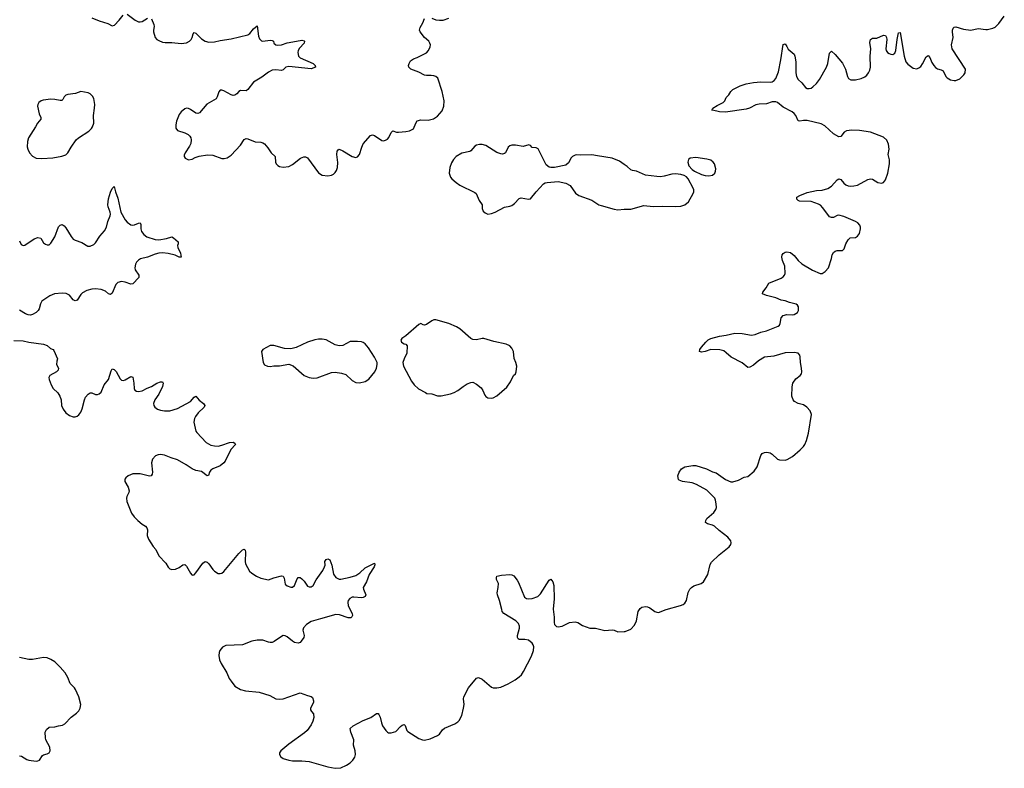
# Model space of a CAD drawing. Header units: inches. Extents: x 1835039 to 2027607, y 642849 to 774141.
# Tile 97 of 113: x 1973493 to 1984090, y 711342 to 719402. Entities that reach past the tile are written whole.
import ezdxf

# ---------------------------------------------------------------- set-up
doc = ezdxf.new("R2010")
doc.units = ezdxf.units.IN
doc.header["$MEASUREMENT"] = 0
doc.layers.add('B9771', color=7, linetype='Continuous')
doc.layers.add('B9781', color=7, linetype='Continuous')

msp = doc.modelspace()

# ---------------------------------------------------------------- linework, layer by layer
at = {"layer": 'B9771', "color": 6}
for points, elevation in [([(1974270, 719424), (1974350, 719390), (1974442, 719362), (1974490, 719335), (1974515, 719345), (1974564, 719396), (1974606, 719450)], 400), ([(1974650, 719462), (1974737, 719397), (1974770, 719379), (1974790, 719378), (1974810, 719383), (1974870, 719420)], 400), ([(1974910, 719413), (1974936, 719350), (1974940, 719330), (1974933, 719290), (1974934, 719270), (1974950, 719210), (1974970, 719190), (1974990, 719178), (1975030, 719162), (1975057, 719157), (1975130, 719156), (1975230, 719146), (1975290, 719154), (1975320, 719170), (1975340, 719190), (1975349, 719210), (1975359, 719250), (1975370, 719263), (1975390, 719257), (1975450, 719198), (1975490, 719172), (1975530, 719160), (1975590, 719163), (1975650, 719177), (1975770, 719196), (1975950, 719241), (1975970, 719254), (1976010, 719304), (1976050, 719337), (1976065, 719225), (1976075, 719195), (1976095, 719175), (1976111, 719171), (1976190, 719183), (1976210, 719180), (1976223, 719170), (1976230, 719150), (1976249, 719130), (1976270, 719127), (1976310, 719132), (1976370, 719153), (1976510, 719178), (1976530, 719181), (1976555, 719175), (1976560, 719170), (1976556, 719150), (1976505, 719095), (1976491, 719070), (1976486, 719050), (1976493, 719010), (1976513, 718990), (1976650, 718932), (1976673, 718910), (1976675, 718890), (1976630, 718875), (1976390, 718899), (1976356, 718890), (1976330, 718861), (1976310, 718854), (1976250, 718863), (1976210, 718858), (1976170, 718838), (1976098, 718782), (1976010, 718730), (1975950, 718651), (1975930, 718636), (1975870, 718640), (1975850, 718630), (1975830, 718603), (1975810, 718588), (1975790, 718587), (1975770, 718593), (1975690, 718637), (1975670, 718644), (1975650, 718643), (1975635, 718625), (1975620, 718570), (1975606, 718550), (1975506, 718494), (1975430, 718399), (1975410, 718393), (1975390, 718396), (1975330, 718435), (1975310, 718446), (1975290, 718449), (1975270, 718442), (1975230, 718411), (1975210, 718382), (1975182, 718310), (1975172, 718270), (1975174, 718234), (1975190, 718210), (1975270, 718185), (1975307, 718167), (1975324, 718150), (1975334, 718130), (1975339, 718110), (1975335, 718070), (1975320, 718040), (1975274, 717970), (1975264, 717944), (1975263, 717930), (1975274, 717910), (1975310, 717893), (1975350, 717901), (1975382, 717918), (1975426, 717934), (1975513, 717947), (1975570, 717945), (1975670, 717907), (1975693, 717907), (1975726, 717914), (1975770, 717943), (1975870, 718050), (1975909, 718111), (1975930, 718123), (1975950, 718119), (1976027, 718087), (1976090, 718082), (1976110, 718078), (1976127, 718067), (1976164, 718024), (1976199, 717970), (1976244, 717930), (1976246, 717870), (1976252, 717852), (1976270, 717833), (1976290, 717821), (1976330, 717814), (1976390, 717823), (1976430, 717843), (1976516, 717910), (1976550, 717925), (1976570, 717926), (1976590, 717916), (1976710, 717755), (1976750, 717730), (1976810, 717720), (1976850, 717727), (1976870, 717738), (1976890, 717757), (1976902, 717778), (1976912, 717810), (1976917, 717863), (1976908, 717950), (1976910, 717985), (1976920, 718000), (1976930, 718007), (1976970, 717992), (1977070, 717928), (1977110, 717919), (1977130, 717925), (1977152, 717950), (1977175, 718030), (1977190, 718065), (1977270, 718155), (1977290, 718161), (1977310, 718155), (1977390, 718102), (1977410, 718099), (1977430, 718104), (1977450, 718117), (1977465, 718135), (1977490, 718187), (1977510, 718206), (1977550, 718193), (1977570, 718193), (1977650, 718197), (1977690, 718207), (1977733, 718227), (1977756, 718290), (1977770, 718314), (1977810, 718325), (1977890, 718319), (1977946, 718334), (1977990, 718365), (1978039, 718421), (1978059, 718470), (1978062, 718530), (1978039, 718630), (1977992, 718772), (1977970, 718790), (1977950, 718798), (1977922, 718802), (1977870, 718800), (1977850, 718805), (1977790, 718839), (1977704, 718870), (1977681, 718890), (1977678, 718910), (1977683, 718930), (1977700, 718960), (1977730, 718981), (1977770, 718994), (1977870, 719045), (1977894, 719070), (1977912, 719110), (1977915, 719130), (1977909, 719150), (1977895, 719170), (1977850, 719211), (1977803, 719270), (1977796, 719290), (1977802, 719318), (1977831, 719370), (1977850, 719417)], 400), ([(1977930, 719419), (1977970, 719402), (1978010, 719397), (1978050, 719399), (1978110, 719419)], 400), ([(1980000, 717844), (1979950, 717880), (1979870, 717912), (1979710, 717936), (1979650, 717949), (1979530, 717945), (1979490, 717949), (1979470, 717945), (1979444, 717930), (1979430, 717915), (1979399, 717861), (1979370, 717835), (1979248, 717812), (1979210, 717811), (1979190, 717815), (1979160, 717840), (1979072, 718012), (1979050, 718021), (1979010, 718027), (1978990, 718048), (1978974, 718054), (1978910, 718038), (1978830, 718052), (1978788, 718052), (1978770, 718044), (1978751, 718029), (1978722, 717970), (1978710, 717960), (1978690, 717954), (1978670, 717957), (1978630, 717974), (1978510, 718048), (1978470, 718059), (1978442, 718058), (1978410, 718052), (1978390, 718041), (1978350, 717991), (1978337, 717983), (1978250, 717966), (1978190, 717930), (1978162, 717898), (1978140, 717860), (1978124, 717810), (1978117, 717750), (1978130, 717706), (1978143, 717690), (1978190, 717650), (1978230, 717621), (1978390, 717542), (1978405, 717530), (1978437, 717457), (1978469, 717410), (1978472, 717370), (1978481, 717341), (1978501, 717321), (1978530, 717309), (1978570, 717316), (1978610, 717331), (1978710, 717384), (1978770, 717394), (1978790, 717403), (1978817, 717423), (1978870, 717477), (1978890, 717485), (1978970, 717469), (1978990, 717474), (1979050, 717550), (1979130, 717634), (1979150, 717647), (1979169, 717651), (1979290, 717659), (1979370, 717642), (1979416, 717616), (1979476, 717536), (1979511, 717511), (1979650, 717458), (1979726, 717410), (1979750, 717400), (1979890, 717361), (1979930, 717355), (1980000, 717363)], 400), ([(1973490, 717022), (1973510, 716983), (1973530, 716972), (1973550, 716976), (1973650, 717043), (1973690, 717058), (1973719, 717050), (1973750, 717000), (1973770, 716984), (1973790, 716977), (1973810, 716979), (1973830, 716997), (1973870, 717064), (1973910, 717172), (1973930, 717190), (1973950, 717196), (1973970, 717184), (1973990, 717161), (1974047, 717067), (1974070, 717040), (1974090, 717027), (1974163, 717003), (1974225, 716965), (1974250, 716964), (1974290, 716983), (1974310, 717001), (1974356, 717070), (1974406, 717130), (1974427, 717170), (1974443, 717230), (1974468, 717290), (1974470, 717310), (1974468, 717330), (1974446, 717386), (1974442, 717410), (1974448, 717472), (1974470, 717546), (1974490, 717584), (1974510, 717605), (1974524, 717550), (1974550, 717482), (1974581, 717330), (1974630, 717247), (1974650, 717221), (1974690, 717195), (1974710, 717190), (1974730, 717193), (1974770, 717212), (1974790, 717214), (1974796, 717196), (1974797, 717150), (1974803, 717123), (1974828, 717088), (1974863, 717063), (1974950, 717036), (1974990, 717031), (1975074, 717046), (1975130, 717063), (1975150, 717053), (1975199, 717010), (1975199, 716990), (1975192, 716970), (1975194, 716950), (1975223, 716890), (1975230, 716846), (1975210, 716844), (1975167, 716867), (1975090, 716885), (1975030, 716891), (1974991, 716889), (1974950, 716878), (1974870, 716844), (1974794, 716826), (1974770, 716814), (1974749, 716791), (1974739, 716770), (1974731, 716730), (1974736, 716710), (1974775, 716650), (1974775, 716625), (1974710, 716559), (1974690, 716553), (1974630, 716575), (1974590, 716582), (1974550, 716571), (1974527, 716550), (1974490, 716458), (1974470, 716442), (1974450, 716452), (1974418, 716478), (1974370, 716497), (1974310, 716505), (1974270, 716502), (1974215, 716485), (1974170, 716462), (1974150, 716442), (1974110, 716383), (1974090, 716375), (1974070, 716387), (1974030, 716435), (1973994, 716454), (1973950, 716459), (1973868, 716452), (1973817, 716430), (1973730, 716370), (1973716, 716344), (1973703, 716290), (1973692, 716270), (1973669, 716251), (1973630, 716229), (1973610, 716221), (1973583, 716223), (1973555, 716235), (1973490, 716275)], 300), ([(1973429, 715949), (1973530, 715945), (1973590, 715930), (1973750, 715910), (1973790, 715893), (1973823, 715863), (1973852, 715850), (1973861, 715841), (1973900, 715750), (1973893, 715727), (1973888, 715690), (1973911, 715650), (1973906, 715630), (1973889, 715610), (1973816, 715570), (1973807, 715550), (1973809, 715530), (1973832, 715470), (1973852, 715432), (1973903, 715383), (1973925, 715350), (1973938, 715310), (1973942, 715250), (1973961, 715210), (1973991, 715170), (1974030, 715139), (1974070, 715127), (1974090, 715127), (1974110, 715133), (1974130, 715147), (1974150, 715176), (1974166, 715214), (1974189, 715310), (1974203, 715337), (1974230, 715372), (1974250, 715384), (1974270, 715386), (1974310, 715368), (1974330, 715366), (1974350, 715373), (1974369, 715391), (1974404, 715470), (1974449, 715530), (1974477, 715623), (1974490, 715644), (1974510, 715635), (1974530, 715613), (1974576, 715536), (1974590, 715521), (1974610, 715518), (1974630, 715525), (1974690, 715561), (1974710, 715553), (1974722, 715490), (1974725, 715430), (1974734, 715414), (1974750, 715404), (1974770, 715400), (1974810, 715405), (1974865, 715435), (1974910, 715452), (1974970, 715488), (1975010, 715502), (1975030, 715504), (1975038, 715490), (1975030, 715454), (1974990, 715370), (1974948, 715310), (1974934, 715270), (1974935, 715250), (1974949, 715230), (1974977, 715210), (1975010, 715198), (1975050, 715190), (1975110, 715191), (1975190, 715215), (1975330, 715290), (1975370, 715339), (1975390, 715348), (1975425, 715305), (1975470, 715270), (1975485, 715250), (1975479, 715230), (1975414, 715170), (1975384, 715130), (1975375, 715110), (1975369, 715069), (1975390, 714971), (1975399, 714959), (1975500, 714850), (1975550, 714822), (1975590, 714814), (1975630, 714812), (1975670, 714821), (1975750, 714851), (1975790, 714852), (1975810, 714841), (1975816, 714830), (1975765, 714775), (1975705, 714650), (1975690, 714630), (1975650, 714597), (1975572, 714568), (1975550, 714553), (1975537, 714530), (1975526, 714494), (1975510, 714490), (1975450, 714537), (1975390, 714550), (1975350, 714565), (1975285, 714610), (1975190, 714663), (1975123, 714683), (1975050, 714713), (1975010, 714719), (1974984, 714716), (1974955, 714705), (1974922, 714670), (1974913, 714630), (1974921, 714530), (1974919, 714510), (1974909, 714491), (1974890, 714488), (1974790, 714512), (1974710, 714512), (1974659, 714490), (1974635, 714470), (1974625, 714455), (1974626, 714430), (1974661, 714370), (1974671, 714331), (1974667, 714310), (1974647, 714270), (1974643, 714250), (1974647, 714213), (1974698, 714090), (1974726, 714050), (1974765, 714010), (1974810, 713970), (1974847, 713948), (1974863, 713930), (1974869, 713910), (1974865, 713850), (1974878, 713810), (1974929, 713730), (1974957, 713697), (1974992, 713630), (1975065, 713550), (1975090, 713506), (1975108, 713488), (1975130, 713481), (1975170, 713486), (1975210, 713504), (1975250, 713533), (1975270, 713536), (1975290, 713520), (1975330, 713444), (1975346, 713426), (1975350, 713421), (1975370, 713424), (1975390, 713446), (1975464, 713550), (1975490, 713568), (1975510, 713562), (1975530, 713543), (1975570, 713484), (1975590, 713464), (1975630, 713441), (1975650, 713438), (1975670, 713443), (1975690, 713460), (1975850, 713654), (1975890, 713694), (1975910, 713703), (1975919, 713690), (1975922, 713670), (1975919, 713570), (1975925, 713545), (1975966, 713466), (1975990, 713443), (1976041, 713410), (1976090, 713388), (1976170, 713372), (1976227, 713393), (1976310, 713415), (1976328, 713410), (1976340, 713390), (1976350, 713323), (1976370, 713305), (1976410, 713291), (1976430, 713293), (1976450, 713310), (1976479, 713381), (1976490, 713395), (1976510, 713396), (1976530, 713383), (1976556, 713356), (1976590, 713302), (1976610, 713295), (1976630, 713297), (1976650, 713310), (1976684, 713370), (1976757, 713470), (1976774, 713510), (1976779, 713530), (1976778, 713570), (1976790, 713591), (1976810, 713596), (1976830, 713588), (1976852, 713530), (1976871, 713431), (1976896, 713396), (1976930, 713379), (1976950, 713379), (1977050, 713400), (1977110, 713419), (1977153, 713447), (1977210, 713499), (1977310, 713550), (1977314, 713534), (1977309, 713510), (1977253, 713427), (1977225, 713350), (1977191, 713290), (1977192, 713270), (1977217, 713210), (1977210, 713190), (1977190, 713180), (1977170, 713179), (1977090, 713186), (1977070, 713183), (1977045, 713170), (1977030, 713150), (1977025, 713130), (1977029, 713090), (1977073, 713007), (1977074, 712986), (1977069, 712971), (1977057, 712963), (1977030, 712961), (1976936, 712996), (1976897, 712997), (1976730, 712953), (1976630, 712921), (1976580, 712890), (1976546, 712854), (1976542, 712830), (1976553, 712770), (1976550, 712750), (1976523, 712710), (1976510, 712698), (1976490, 712689), (1976450, 712698), (1976429, 712709), (1976370, 712759), (1976350, 712769), (1976330, 712770), (1976310, 712761), (1976232, 712708), (1976210, 712697), (1976190, 712695), (1976170, 712699), (1976110, 712722), (1976050, 712721), (1975990, 712709), (1975890, 712672), (1975710, 712663), (1975674, 712646), (1975648, 712610), (1975639, 712590), (1975636, 712556), (1975645, 712510), (1975661, 712470), (1975723, 712370), (1975748, 712310), (1975770, 712279), (1975810, 712228), (1975869, 712189), (1975924, 712176), (1976070, 712162), (1976185, 712125), (1976250, 712091), (1976285, 712085), (1976330, 712090), (1976510, 712153), (1976590, 712124), (1976630, 712116), (1976643, 712103), (1976656, 712070), (1976656, 712050), (1976623, 711990), (1976622, 711970), (1976632, 711952), (1976654, 711930), (1976660, 711890), (1976649, 711850), (1976631, 711810), (1976587, 711750), (1976558, 711722), (1976390, 711601), (1976303, 711530), (1976290, 711510), (1976289, 711490), (1976305, 711465), (1976330, 711449), (1976390, 711431), (1976430, 711424), (1976530, 711424), (1976610, 711416), (1976810, 711356), (1976890, 711342), (1976950, 711348), (1977010, 711374), (1977050, 711402), (1977078, 711430), (1977099, 711461), (1977107, 711490), (1977103, 711530), (1977086, 711590), (1977090, 711650), (1977058, 711730), (1977051, 711770), (1977082, 711798), (1977190, 711856), (1977271, 711889), (1977332, 711932), (1977350, 711932), (1977360, 711920), (1977374, 711894), (1977387, 711830), (1977399, 711799), (1977432, 711750), (1977450, 711732), (1977464, 711724), (1977490, 711723), (1977542, 711738), (1977590, 711792), (1977610, 711808), (1977630, 711815), (1977641, 711801), (1977658, 711750), (1977670, 711737), (1977790, 711664), (1977830, 711647), (1977850, 711646), (1977910, 711658), (1977990, 711694), (1978010, 711711), (1978043, 711757), (1978065, 711775), (1978178, 711822), (1978210, 711842), (1978223, 711857), (1978250, 711910), (1978271, 711990), (1978275, 712030), (1978269, 712090), (1978273, 712110), (1978324, 712210), (1978410, 712313), (1978430, 712321), (1978470, 712301), (1978570, 712217), (1978590, 712210), (1978629, 712209), (1978670, 712214), (1978750, 712250), (1978826, 712294), (1978870, 712325), (1978894, 712350), (1978917, 712383), (1979001, 712550), (1979024, 712610), (1979026, 712650), (1979021, 712670), (1979010, 712691), (1978970, 712722), (1978930, 712730), (1978870, 712727), (1978857, 712737), (1978851, 712750), (1978852, 712770), (1978873, 712850), (1978873, 712873), (1978862, 712902), (1978831, 712931), (1978702, 713010), (1978685, 713030), (1978683, 713050), (1978656, 713150), (1978634, 713210), (1978632, 713230), (1978643, 713290), (1978645, 713330), (1978625, 713375), (1978623, 713397), (1978630, 713410), (1978678, 713421), (1978770, 713428), (1978790, 713425), (1978813, 713413), (1978848, 713368), (1978862, 713342), (1978926, 713186), (1978949, 713169), (1978970, 713166), (1979010, 713170), (1979071, 713190), (1979099, 713221), (1979190, 713368), (1979210, 713379), (1979230, 713351), (1979242, 713310), (1979246, 713166), (1979234, 713054), (1979244, 712970), (1979244, 712910), (1979250, 712891), (1979260, 712880), (1979270, 712870), (1979290, 712864), (1979330, 712872), (1979410, 712911), (1979470, 712919), (1979500, 712910), (1979550, 712878), (1979631, 712851), (1979690, 712849), (1979790, 712825), (1979870, 712832), (1979890, 712829), (1979930, 712812), (1980000, 712816)], 300), ([(1973490, 711477), (1973512, 711472), (1973570, 711435), (1973590, 711430), (1973670, 711419), (1973690, 711421), (1973707, 711430), (1973740, 711480), (1973750, 711488), (1973790, 711498), (1973810, 711507), (1973820, 711530), (1973817, 711570), (1973776, 711650), (1973771, 711670), (1973768, 711730), (1973781, 711759), (1973810, 711784), (1973870, 711787), (1973910, 711800), (1973953, 711807), (1973980, 711820), (1974046, 711894), (1974104, 711936), (1974130, 711961), (1974145, 711990), (1974151, 712029), (1974131, 712110), (1974095, 712190), (1974082, 712210), (1974035, 712255), (1974010, 712321), (1973983, 712370), (1973930, 712431), (1973870, 712487), (1973830, 712513), (1973790, 712530), (1973750, 712535), (1973630, 712512), (1973590, 712514), (1973490, 712535)], 300)]:
    msp.add_lwpolyline(points, dxfattribs=dict(at, elevation=elevation))
at = {"layer": 'B9771', "color": 6, "elevation": 400}
for points in [[(1974150, 718629), (1974092, 718608), (1974010, 718598), (1973990, 718590), (1973971, 718570), (1973957, 718543), (1973946, 718534), (1973929, 718531), (1973870, 718544), (1973830, 718546), (1973744, 718536), (1973724, 718530), (1973700, 718510), (1973689, 718490), (1973686, 718470), (1973704, 718390), (1973722, 718350), (1973719, 718330), (1973684, 718290), (1973664, 718250), (1973589, 718130), (1973577, 718090), (1973575, 718035), (1973581, 718010), (1973599, 717970), (1973630, 717932), (1973670, 717912), (1973730, 717909), (1973850, 717916), (1973948, 717932), (1973990, 717947), (1974011, 717969), (1974046, 718030), (1974101, 718110), (1974125, 718130), (1974237, 718203), (1974266, 718230), (1974278, 718250), (1974290, 718290), (1974286, 718370), (1974298, 718450), (1974300, 718490), (1974290, 718555), (1974278, 718578), (1974250, 718605), (1974230, 718616)], [(1977970, 716169), (1977950, 716169), (1977930, 716160), (1977870, 716120), (1977850, 716113), (1977836, 716116), (1977811, 716131), (1977790, 716121), (1977650, 715999), (1977607, 715970), (1977596, 715950), (1977602, 715930), (1977630, 715913), (1977650, 715909), (1977664, 715890), (1977660, 715810), (1977630, 715751), (1977617, 715710), (1977624, 715670), (1977710, 715510), (1977739, 715470), (1977786, 715426), (1977859, 715390), (1977876, 715376), (1977930, 715375), (1977990, 715354), (1978030, 715351), (1978130, 715373), (1978170, 715388), (1978210, 715410), (1978266, 715454), (1978310, 715481), (1978350, 715497), (1978370, 715498), (1978410, 715479), (1978458, 715438), (1978477, 715410), (1978499, 715359), (1978510, 715346), (1978530, 715332), (1978570, 715326), (1978590, 715330), (1978630, 715352), (1978736, 715444), (1978776, 715504), (1978809, 715570), (1978828, 715590), (1978838, 715610), (1978843, 715670), (1978834, 715710), (1978816, 715756), (1978806, 715830), (1978790, 715866), (1978770, 715890), (1978730, 715910), (1978596, 715936), (1978490, 715969), (1978470, 715969), (1978410, 715955), (1978370, 715959), (1978350, 715971), (1978230, 716073), (1978194, 716094), (1978110, 716132)], [(1976750, 715963), (1976710, 715961), (1976670, 715954), (1976591, 715929), (1976470, 715873), (1976410, 715857), (1976343, 715863), (1976230, 715894), (1976190, 715893), (1976110, 715850), (1976096, 715830), (1976113, 715710), (1976127, 715687), (1976161, 715670), (1976188, 715668), (1976230, 715675), (1976290, 715677), (1976390, 715692), (1976435, 715675), (1976553, 715573), (1976608, 715548), (1976650, 715542), (1976695, 715545), (1976850, 715604), (1976890, 715608), (1976958, 715598), (1977002, 715582), (1977070, 715516), (1977110, 715495), (1977150, 715491), (1977210, 715506), (1977250, 715533), (1977317, 715610), (1977334, 715650), (1977341, 715690), (1977340, 715710), (1977313, 715770), (1977248, 715870), (1977210, 715912), (1977190, 715926), (1977170, 715933), (1977130, 715937), (1977050, 715936), (1976970, 715896), (1976930, 715891), (1976890, 715903), (1976790, 715955)]]:
    msp.add_lwpolyline(points, close=True, dxfattribs=at)
at = {"layer": 'B9781', "color": 6}
for points, elevation in [([(1980000, 712816), (1980010, 712816), (1980070, 712839), (1980110, 712882), (1980130, 712930), (1980149, 713031), (1980170, 713063), (1980190, 713078), (1980230, 713085), (1980250, 713080), (1980274, 713070), (1980330, 713029), (1980350, 713022), (1980370, 713021), (1980450, 713050), (1980605, 713095), (1980633, 713107), (1980650, 713120), (1980669, 713150), (1980687, 713233), (1980704, 713270), (1980724, 713290), (1980750, 713306), (1980827, 713330), (1980852, 713349), (1980900, 713430), (1980924, 713536), (1980937, 713563), (1981020, 713640), (1981130, 713725), (1981148, 713750), (1981151, 713770), (1981145, 713790), (1981113, 713830), (1981021, 713901), (1980970, 713949), (1980950, 713961), (1980894, 713974), (1980875, 713990), (1980878, 714010), (1980888, 714030), (1980963, 714097), (1980986, 714130), (1980991, 714150), (1980990, 714190), (1980983, 714230), (1980974, 714250), (1980890, 714338), (1980778, 714398), (1980730, 714415), (1980628, 714430), (1980590, 714443), (1980583, 714450), (1980577, 714490), (1980590, 714531), (1980615, 714565), (1980650, 714588), (1980737, 714603), (1980770, 714602), (1980885, 714565), (1980950, 714535), (1980990, 714523), (1981090, 714451), (1981146, 714426), (1981170, 714425), (1981230, 714444), (1981290, 714475), (1981330, 714484), (1981399, 714541), (1981430, 714587), (1981468, 714710), (1981485, 714730), (1981510, 714742), (1981534, 714746), (1981570, 714737), (1981590, 714724), (1981650, 714669), (1981670, 714662), (1981730, 714659), (1981753, 714667), (1981810, 714699), (1981892, 714770), (1981930, 714808), (1981943, 714830), (1981960, 714870), (1981981, 714950), (1982016, 715150), (1981999, 715190), (1981966, 715230), (1981930, 715256), (1981870, 715271), (1981833, 715290), (1981818, 715310), (1981804, 715350), (1981807, 715450), (1981815, 715490), (1981846, 715534), (1981892, 715570), (1981907, 715590), (1981912, 715610), (1981909, 715650), (1981896, 715710), (1981894, 715774), (1981888, 715790), (1981870, 715810), (1981830, 715819), (1981730, 715814), (1981610, 715778), (1981510, 715767), (1981444, 715730), (1981390, 715682), (1981350, 715661), (1981330, 715656), (1981267, 715707), (1981150, 715767), (1981097, 715817), (1981070, 715836), (1981030, 715846), (1980930, 715851), (1980870, 715829), (1980830, 715821), (1980810, 715830), (1980814, 715850), (1980830, 715878), (1980876, 715930), (1980904, 715956), (1980930, 715968), (1981026, 715994), (1981096, 716004), (1981190, 716027), (1981270, 716023), (1981370, 716006), (1981410, 716011), (1981470, 716038), (1981530, 716053), (1981657, 716103), (1981670, 716113), (1981679, 716130), (1981687, 716193), (1981710, 716219), (1981750, 716229), (1981810, 716225), (1981830, 716227), (1981864, 716250), (1981875, 716270), (1981875, 716310), (1981863, 716330), (1981850, 716338), (1981777, 716357), (1981733, 716374), (1981690, 716381), (1981630, 716406), (1981531, 716431), (1981487, 716450), (1981490, 716470), (1981526, 716514), (1981554, 716566), (1981690, 716621), (1981710, 716632), (1981726, 716650), (1981732, 716670), (1981727, 716750), (1981703, 716810), (1981696, 716844), (1981700, 716870), (1981710, 716885), (1981730, 716898), (1981750, 716902), (1981790, 716895), (1981830, 716864), (1981870, 716810), (1981910, 716775), (1982025, 716705), (1982108, 716668), (1982130, 716670), (1982161, 716690), (1982198, 716730), (1982231, 716830), (1982238, 716870), (1982250, 716895), (1982270, 716910), (1982290, 716917), (1982350, 716916), (1982357, 716923), (1982366, 716934), (1982383, 716990), (1982410, 717033), (1982430, 717052), (1982490, 717057), (1982510, 717070), (1982530, 717102), (1982543, 717150), (1982542, 717170), (1982534, 717190), (1982514, 717214), (1982490, 717230), (1982362, 717282), (1982310, 717296), (1982290, 717295), (1982250, 717274), (1982230, 717271), (1982210, 717280), (1982137, 717377), (1982110, 717405), (1982090, 717417), (1982010, 717445), (1981884, 717450), (1981870, 717456), (1981856, 717470), (1981857, 717490), (1981889, 717510), (1981970, 717541), (1982070, 717563), (1982130, 717567), (1982190, 717585), (1982229, 717610), (1982290, 717678), (1982310, 717688), (1982330, 717682), (1982362, 717642), (1982384, 717624), (1982410, 717613), (1982430, 717610), (1982470, 717612), (1982510, 717622), (1982620, 717680), (1982650, 717689), (1982670, 717685), (1982730, 717649), (1982770, 717641), (1982790, 717649), (1982810, 717677), (1982837, 717750), (1982855, 717850), (1982854, 717894), (1982839, 717950), (1982850, 718010), (1982843, 718063), (1982825, 718105), (1982790, 718136), (1982650, 718192), (1982530, 718211), (1982450, 718214), (1982390, 718206), (1982368, 718192), (1982330, 718143), (1982310, 718141), (1982250, 718175), (1982159, 718259), (1982120, 718280), (1981970, 718318), (1981930, 718318), (1981890, 718309), (1981873, 718313), (1981846, 718370), (1981830, 718393), (1981807, 718410), (1981710, 718462), (1981650, 718509), (1981630, 718517), (1981590, 718517), (1981530, 718498), (1981450, 718493), (1981414, 718486), (1981347, 718450), (1981310, 718439), (1981088, 718408), (1981023, 718410), (1980948, 718428), (1980944, 718430), (1980953, 718450), (1981000, 718480), (1981064, 718510), (1981081, 718530), (1981097, 718563), (1981125, 718595), (1981146, 718630), (1981170, 718649), (1981248, 718692), (1981310, 718710), (1981390, 718726), (1981470, 718732), (1981570, 718730), (1981590, 718735), (1981612, 718748), (1981630, 718770), (1981659, 718841), (1981686, 718970), (1981710, 719134), (1981730, 719142), (1981750, 719114), (1981764, 719084), (1981827, 719030), (1981837, 719010), (1981847, 718947), (1981845, 718830), (1981852, 718790), (1981870, 718760), (1981910, 718722), (1981950, 718674), (1981970, 718662), (1981990, 718660), (1982010, 718665), (1982030, 718678), (1982070, 718717), (1982102, 718758), (1982175, 718890), (1982191, 718930), (1982210, 719041), (1982230, 719062), (1982270, 719029), (1982350, 718933), (1982381, 718870), (1982403, 718790), (1982413, 718770), (1982437, 718756), (1982490, 718755), (1982551, 718769), (1982590, 718786), (1982610, 718804), (1982629, 718830), (1982642, 718858), (1982650, 718890), (1982647, 719010), (1982653, 719090), (1982643, 719157), (1982650, 719190), (1982670, 719202), (1982718, 719202), (1982790, 719234), (1982812, 719232), (1982823, 719210), (1982824, 719190), (1982815, 719090), (1982818, 719070), (1982832, 719050), (1982850, 719037), (1982870, 719030), (1982890, 719029), (1982910, 719043), (1982922, 719070), (1982936, 719190), (1982950, 719261), (1982970, 719264), (1983011, 719010), (1983030, 718950), (1983050, 718923), (1983110, 718881), (1983150, 718875), (1983170, 718883), (1983190, 718900), (1983210, 718928), (1983250, 719001), (1983270, 719016), (1983290, 718995), (1983310, 718943), (1983330, 718908), (1983350, 718886), (1983370, 718875), (1983410, 718864), (1983431, 718851), (1983462, 718790), (1983475, 718775), (1983510, 718756), (1983550, 718746), (1983570, 718746), (1983610, 718764), (1983655, 718810), (1983667, 718830), (1983672, 718870), (1983530, 719090), (1983523, 719130), (1983540, 719210), (1983533, 719270), (1983534, 719290), (1983540, 719310), (1983550, 719321), (1983570, 719326), (1983650, 719300), (1983730, 719290), (1983810, 719306), (1983890, 719295), (1983910, 719298), (1983968, 719312), (1983990, 719323), (1984030, 719363), (1984090, 719442)], 300), ([(1980000, 717363), (1980010, 717364), (1980070, 717362), (1980210, 717402), (1980310, 717390), (1980410, 717396), (1980550, 717390), (1980610, 717394), (1980651, 717409), (1980690, 717440), (1980742, 717530), (1980748, 717550), (1980748, 717570), (1980743, 717590), (1980686, 717690), (1980669, 717709), (1980644, 717724), (1980610, 717735), (1980550, 717742), (1980510, 717740), (1980430, 717718), (1980390, 717712), (1980350, 717713), (1980230, 717730), (1980130, 717771), (1980090, 717778), (1980070, 717787), (1980030, 717822), (1980000, 717844)], 400)]:
    msp.add_lwpolyline(points, dxfattribs=dict(at, elevation=elevation))
at = {"layer": 'B9781', "color": 6, "elevation": 400}
msp.add_lwpolyline([(1980770, 717918), (1980710, 717913), (1980690, 717897), (1980683, 717870), (1980693, 717830), (1980730, 717790), (1980756, 717770), (1980830, 717736), (1980870, 717723), (1980910, 717721), (1980950, 717728), (1980975, 717750), (1980983, 717770), (1980984, 717796), (1980971, 717850), (1980955, 717870), (1980930, 717889), (1980890, 717901)], close=True, dxfattribs=at)

doc.saveas('drawing.dxf')
